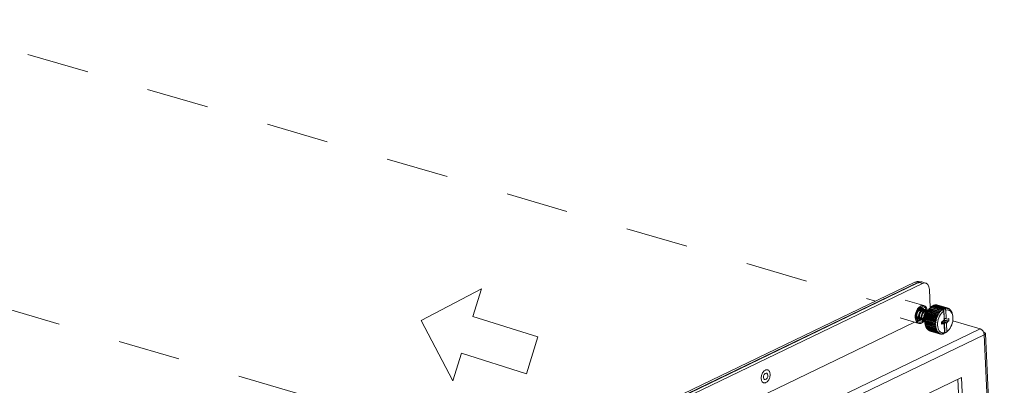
# Model space of a CAD drawing. Header units: millimetres. Extents: x 3925 to 5043, y -86 to 778.
# Tile 168 of 256: x 4661 to 4734, y 113 to 141. Entities that reach past the tile are written whole.
import ezdxf

# ---------------------------------------------------------------- set-up
doc = ezdxf.new("R2010")
doc.units = ezdxf.units.MM
doc.header["$LTSCALE"] = 46.255
doc.linetypes.add('DASHED', pattern=[0.2, 0.1, -0.1])
doc.linetypes.add('SLD-Solid', pattern=[0])
doc.layers.get('0').update_dxf_attribs({"linetype": 'CONTINUOUS'})
for name, color, linetype in [('H30K-FOG-FILDXF_CONTINUOUS_LINE', 7, 'CONTINUOUS'), ('H30K-SPONGE-DXF_CONTINUOUS_LINE', 7, 'CONTINUOUS'), ('PIN-D3_L3-T1DXF_CONTINUOUS_LINE', 7, 'CONTINUOUS'), ('SW3DPS-52-39DXF_CONTINUOUS_LINE', 7, 'CONTINUOUS')]:
    doc.layers.add(name, color=color, linetype=linetype)

msp = doc.modelspace()

# ---------------------------------------------------------------- linework, layer by layer
at = {"color": 4, "linetype": 'DASHED', "lineweight": 0}
for p, q in [((4652.7983, 140.5569), (4724.5202, 119.6959)), ((4699.5398, 107.6591), (4627.91, 128.4934))]:
    msp.add_line(p, q, dxfattribs=at)
at = {"color": 4, "linetype": 'SLD-Solid', "lineweight": 0}
for p, q in [((4695.3255, 120.5991), (4690.8467, 118.259)), ((4694.6851, 118.5575), (4695.3255, 120.5991)), ((4690.8467, 118.259), (4693.1868, 113.7803)), ((4699.5032, 117.0464), (4694.6851, 118.5575)), ((4698.6452, 114.3107), (4699.5032, 117.0464)), ((4693.1868, 113.7803), (4693.8271, 115.8218)), ((4693.8271, 115.8218), (4698.6452, 114.3107))]:
    msp.add_line(p, q, dxfattribs=at)
at = {"layer": 'H30K-FOG-FILDXF_CONTINUOUS_LINE', "color": 7, "linetype": 'Continuous', "lineweight": 0}
for p, q in [((4676.8592, 96.5845), (4727.7182, 121.0907)), ((4677.1428, 96.502), (4728.0017, 121.0083)), ((4727.7182, 121.0907), (4727.8711, 121.1298)), ((4728.0017, 121.0083), (4727.7182, 121.0907)), ((4727.8711, 121.1298), (4727.9595, 121.1182)), ((4728.243, 121.0359), (4727.9595, 121.1184)), ((4728.5234, 120.5518), (4728.5858, 119.1948)), ((4680.4558, 92.6547), (4732.2943, 117.6329)), ((4727.4253, 118.1349), (4704.7192, 107.1941)), ((4732.2943, 117.6329), (4730.2583, 118.2251)), ((4680.7552, 92.2259), (4732.5938, 117.2042)), ((4732.4995, 117.4732), (4732.5661, 117.343)), ((4732.5661, 117.343), (4732.5938, 117.2042)), ((4733.9887, 86.8946), (4732.5938, 117.2042)), ((4732.667, 117.2326), (4732.5949, 117.1811)), ((4732.6859, 117.2808), (4732.667, 117.2326)), ((4732.685, 117.2887), (4732.6859, 117.2808)), ((4732.6859, 117.2808), (4734.0787, 87.0174)), ((4716.2345, 114.1429), (4716.223, 114.0349)), ((4716.2762, 114.245), (4716.2345, 114.1429)), ((4730.9041, 114.0304), (4725.8427, 111.5916)), ((4730.8763, 108.5553), (4730.6304, 113.8985)), ((4731.1598, 108.4729), (4730.9041, 114.0304))]:
    msp.add_line(p, q, dxfattribs=at)
for points in [[(4728.243, 121.0358), (4728.1546, 121.0473), (4728.0017, 121.0083)], [(4728.5234, 120.5518), (4728.4896, 120.7542), (4728.4111, 120.9137), (4728.2957, 121.0147), (4728.243, 121.0358)], [(4732.2943, 117.6329), (4732.404, 117.575), (4732.4995, 117.4732)], [(4732.5562, 117.3816), (4732.6461, 117.3411), (4732.685, 117.2887)], [(4716.223, 114.0349), (4716.2438, 113.9426), (4716.2928, 113.8841), (4716.3165, 113.8738)], [(4716.456, 114.3535), (4716.4122, 114.3562), (4716.3396, 114.3212), (4716.2762, 114.245)], [(4716.3165, 113.8738), (4716.3603, 113.8711), (4716.4329, 113.9061), (4716.4964, 113.9822), (4716.538, 114.0843), (4716.5495, 114.1923)], [(4716.5495, 114.1923), (4716.5287, 114.2847), (4716.4797, 114.3431), (4716.456, 114.3535)]]:
    msp.add_lwpolyline(points, dxfattribs=at)
at = {"layer": 'H30K-SPONGE-DXF_CONTINUOUS_LINE', "color": 7, "linetype": 'Continuous', "lineweight": 0}
for p, q in [((4676.7519, 96.6788), (4727.4475, 121.1064)), ((4676.9409, 96.6238), (4727.6365, 121.0514)), ((4676.9692, 96.6156), (4727.6649, 121.0432)), ((4676.9787, 96.6128), (4727.6743, 121.0404)), ((4727.68, 121.0388), (4676.9844, 96.6112)), ((4676.9844, 96.6112), (4727.68, 121.0388)), ((4727.4475, 121.1064), (4727.6259, 121.1519)), ((4727.4475, 121.1064), (4727.68, 121.0388)), ((4727.6259, 121.1519), (4727.729, 121.1385)), ((4727.7922, 121.077), (4727.68, 121.0388)), ((4727.7291, 121.1386), (4727.8116, 121.1146))]:
    msp.add_line(p, q, dxfattribs=at)
for points in [[(4727.6556, 121.0602), (4727.6537, 121.0593), (4727.6497, 121.0575), (4727.6477, 121.0566), (4727.6437, 121.0548), (4727.6417, 121.0539), (4727.6365, 121.0514)], [(4727.77, 121.0932), (4727.7522, 121.0903), (4727.7324, 121.086), (4727.7145, 121.0813), (4727.6945, 121.0751), (4727.6765, 121.0687), (4727.6556, 121.0602)], [(4727.684, 121.0519), (4727.682, 121.051), (4727.678, 121.0493), (4727.676, 121.0484), (4727.672, 121.0465), (4727.67, 121.0456), (4727.6649, 121.0432)], [(4727.6935, 121.0492), (4727.6915, 121.0483), (4727.6875, 121.0465), (4727.6855, 121.0456), (4727.6815, 121.0438), (4727.6795, 121.0429), (4727.6743, 121.0404)], [(4727.6991, 121.0475), (4727.6971, 121.0466), (4727.6931, 121.0449), (4727.6911, 121.044), (4727.6871, 121.0421), (4727.6851, 121.0412), (4727.68, 121.0388)], [(4727.7605, 121.0777), (4727.7485, 121.0747), (4727.7365, 121.0712), (4727.7226, 121.0668), (4727.7106, 121.0626), (4727.6986, 121.058), (4727.684, 121.0519)], [(4727.7699, 121.075), (4727.758, 121.0719), (4727.746, 121.0685), (4727.732, 121.064), (4727.72, 121.0598), (4727.708, 121.0552), (4727.6935, 121.0492)], [(4727.7565, 121.0683), (4727.7485, 121.0659), (4727.7385, 121.0627), (4727.7286, 121.0592), (4727.7186, 121.0555), (4727.7106, 121.0523), (4727.6991, 121.0475)]]:
    msp.add_lwpolyline(points, dxfattribs=at)
at = {"layer": 'PIN-D3_L3-T1DXF_CONTINUOUS_LINE', "color": 7, "linetype": 'Continuous', "lineweight": 0}
for points in [[(4716.2466, 113.6335), (4716.2347, 113.6374), (4716.1967, 113.6562), (4716.1621, 113.6835), (4716.1317, 113.7188), (4716.1061, 113.7615), (4716.0857, 113.8108), (4716.0709, 113.8656), (4716.0619, 113.9251), (4716.059, 113.9881), (4716.0622, 114.0535), (4716.0715, 114.12), (4716.0865, 114.1863), (4716.1072, 114.2513), (4716.1331, 114.3138), (4716.1637, 114.3725), (4716.1984, 114.4263), (4716.2367, 114.4744), (4716.2777, 114.5157), (4716.3207, 114.5496), (4716.365, 114.5753)], [(4716.5259, 114.5937), (4716.4969, 114.5998), (4716.4539, 114.6006), (4716.4097, 114.5924), (4716.365, 114.5753)], [(4716.4075, 113.6519), (4716.4518, 113.6777), (4716.4948, 113.7115), (4716.5358, 113.7528), (4716.5741, 113.8009), (4716.6088, 113.8548), (4716.6394, 113.9135), (4716.6653, 113.9759), (4716.686, 114.0409), (4716.7011, 114.1073), (4716.7103, 114.1737), (4716.7135, 114.2391), (4716.7106, 114.3021), (4716.7016, 114.3616), (4716.6868, 114.4165), (4716.6664, 114.4657), (4716.6408, 114.5084), (4716.6104, 114.5437), (4716.5759, 114.571), (4716.5378, 114.5898), (4716.5259, 114.5937)], [(4716.4075, 113.6519), (4716.3628, 113.6348), (4716.3186, 113.6266), (4716.2756, 113.6275), (4716.2466, 113.6335)]]:
    msp.add_lwpolyline(points, dxfattribs=at)
at = {"layer": 'SW3DPS-52-39DXF_CONTINUOUS_LINE', "color": 7, "linetype": 'Continuous', "lineweight": 0}
for p, q in [((4726.7325, 119.7684), (4728.1177, 119.3655)), ((4727.708, 119.1883), (4727.6517, 119.1136)), ((4727.7085, 119.0166), (4727.6706, 119.0276)), ((4727.7255, 119.107), (4727.7505, 119.1311)), ((4727.7781, 119.0741), (4727.7325, 119.0401)), ((4727.7352, 118.954), (4727.7702, 118.9889)), ((4727.7505, 119.1311), (4727.8021, 119.1677)), ((4727.7702, 118.9889), (4727.807, 119.0173)), ((4727.7742, 119.1092), (4727.7881, 119.1058)), ((4727.8256, 119.0994), (4727.7781, 119.0741)), ((4727.8935, 118.9628), (4727.7793, 118.9959)), ((4727.7881, 119.1058), (4727.7874, 119.106)), ((4727.807, 119.099), (4727.7881, 119.1058)), ((4727.8017, 119.0132), (4727.809, 118.9873)), ((4727.8054, 119.1669), (4727.8018, 119.1675)), ((4727.8057, 119.1668), (4727.8021, 119.1677)), ((4727.8057, 119.1668), (4727.8054, 119.1669)), ((4727.8292, 119.1585), (4727.8054, 119.1669)), ((4727.8156, 119.0941), (4727.807, 119.099)), ((4727.807, 119.0173), (4727.8451, 119.0387)), ((4727.8737, 119.1154), (4727.8256, 119.0994)), ((4727.9214, 119.1217), (4727.8737, 119.1154)), ((4727.9216, 119.0582), (4727.9589, 119.0555)), ((4727.9631, 119.0202), (4727.9428, 119.0566)), ((4727.9589, 119.0555), (4727.9732, 119.052)), ((4727.9904, 119.1131), (4727.9597, 119.1195)), ((4727.9732, 119.052), (4727.9724, 119.0522)), ((4727.9904, 119.0459), (4727.9724, 119.0522)), ((4727.988, 119.0468), (4728.0001, 119.04)), ((4727.9908, 119.113), (4727.9904, 119.1131)), ((4728.0144, 119.1046), (4727.9904, 119.1131)), ((4728.0006, 119.0402), (4727.9904, 119.0459)), ((4728.1067, 119.0044), (4728.1439, 119.0017)), ((4728.1646, 119.0621), (4728.1198, 119.0672)), ((4728.1481, 118.9664), (4728.1278, 119.0028)), ((4728.1439, 119.0017), (4728.1581, 118.9982)), ((4728.1462, 119.0011), (4728.1537, 118.9694)), ((4728.1581, 118.9982), (4728.1574, 118.9984)), ((4728.1772, 118.9913), (4728.1581, 118.9982)), ((4728.1754, 119.0593), (4728.1646, 119.0621)), ((4728.1757, 119.0592), (4728.1754, 119.0593)), ((4728.1992, 119.0508), (4728.1754, 119.0593)), ((4728.1857, 118.9865), (4728.1772, 118.9913)), ((4728.3604, 119.0055), (4728.3158, 119.0131)), ((4728.3608, 119.0054), (4728.3604, 119.0055)), ((4728.3841, 118.9971), (4728.3604, 119.0055)), ((4728.4097, 118.9829), (4728.3841, 118.9971)), ((4728.4414, 119.0131), (4729.1975, 118.7932)), ((4728.456, 119.0498), (4728.5031, 119.1054)), ((4728.4691, 119.0541), (4729.2252, 118.8342)), ((4729.2978, 118.8278), (4728.4749, 119.0672)), ((4728.5031, 119.1054), (4728.5492, 119.156)), ((4728.5165, 119.117), (4729.2726, 118.8971)), ((4728.5488, 119.1556), (4728.5469, 119.1532)), ((4728.5469, 119.1532), (4729.3029, 118.9332)), ((4728.5492, 119.156), (4728.5488, 119.1556)), ((4728.5511, 119.1579), (4728.5492, 119.156)), ((4729.374, 118.9186), (4728.5511, 119.1579)), ((4728.5981, 119.2077), (4729.3542, 118.9878)), ((4728.6305, 119.2383), (4729.3866, 119.0184)), ((4728.6846, 119.2833), (4729.4407, 119.0634)), ((4728.7184, 119.3078), (4729.4745, 119.0879)), ((4728.7743, 119.3425), (4729.469, 119.1404)), ((4728.8089, 119.3604), (4729.5036, 119.1583)), ((4728.8655, 119.384), (4728.8249, 119.3557)), ((4728.8655, 119.384), (4729.5602, 119.1819)), ((4728.9002, 119.395), (4729.6563, 119.175)), ((4728.9565, 119.407), (4728.9239, 119.3881)), ((4728.9565, 119.407), (4729.7126, 119.1871)), ((4728.9906, 119.4109), (4729.7467, 119.191)), ((4729.0453, 119.4112), (4729.0241, 119.4011)), ((4729.0453, 119.4112), (4729.8014, 119.1913)), ((4729.0782, 119.4078), (4729.8343, 119.1879)), ((4729.1304, 119.3964), (4729.1246, 119.3943)), ((4729.1304, 119.3964), (4729.8864, 119.1765)), ((4729.3866, 119.0184), (4729.4554, 118.9955)), ((4729.4499, 119.0951), (4729.469, 119.1404)), ((4729.4745, 119.0879), (4729.503, 119.0746)), ((4729.503, 119.0746), (4729.5868, 118.9524)), ((4729.5036, 119.1583), (4729.5324, 119.1296)), ((4729.5324, 119.1296), (4729.5602, 119.1819)), ((4729.5923, 119.1922), (4729.6538, 119.1743)), ((4729.6229, 118.4027), (4729.5923, 119.1922)), ((4729.6538, 119.1743), (4729.6563, 119.175)), ((4729.7528, 119.0299), (4729.6538, 119.1743)), ((4729.6563, 119.175), (4729.7145, 119.1296)), ((4729.7467, 119.191), (4729.7683, 119.1702)), ((4729.8421, 119.0425), (4729.7528, 119.0299)), ((4729.7528, 119.0299), (4729.7764, 118.4209)), ((4729.7683, 119.1702), (4729.8002, 119.1392)), ((4729.8343, 119.1879), (4729.8759, 119.1389)), ((4729.8759, 119.1389), (4729.8828, 119.1307)), ((4729.9174, 119.166), (4729.9519, 119.1168)), ((4729.9252, 119.1549), (4729.966, 119.143)), ((4729.9519, 119.1168), (4729.9606, 119.1042)), ((4729.9945, 119.1255), (4730.0094, 119.1)), ((4730.0094, 119.1), (4730.0386, 119.0915)), ((4730.0094, 119.1), (4730.0322, 119.0602)), ((4730.0641, 119.0674), (4730.0825, 119.0289)), ((4730.0825, 119.0289), (4730.1028, 119.023)), ((4730.0825, 119.0289), (4730.0962, 118.9996)), ((4730.1248, 118.9927), (4730.1384, 118.9577)), ((4726.3475, 118.4484), (4727.7327, 118.0455)), ((4727.5454, 118.4401), (4727.5372, 118.5243)), ((4727.5378, 118.5702), (4727.5394, 118.544)), ((4727.5393, 118.5022), (4727.5415, 118.5043)), ((4727.5394, 118.544), (4727.5497, 118.493)), ((4727.5542, 118.4809), (4727.5405, 118.4772)), ((4727.5415, 118.5043), (4727.5462, 118.5103)), ((4727.5625, 118.4585), (4727.5451, 118.4582)), ((4727.5452, 118.4581), (4727.5629, 118.4576)), ((4727.5468, 118.4314), (4727.5454, 118.4401)), ((4727.5629, 118.3626), (4727.5468, 118.4314)), ((4727.5497, 118.493), (4727.5665, 118.448)), ((4727.5665, 118.448), (4727.5892, 118.4104)), ((4727.7228, 118.5164), (4727.603, 118.5512)), ((4727.6052, 118.396), (4727.633, 118.3707)), ((4727.6174, 118.4899), (4727.6067, 118.5263)), ((4727.632, 118.46), (4727.6174, 118.4899)), ((4727.6502, 118.4367), (4727.632, 118.46)), ((4727.633, 118.3707), (4727.6647, 118.3548)), ((4727.6484, 118.3613), (4727.6689, 118.3535)), ((4727.6725, 118.4202), (4727.6502, 118.4367)), ((4727.6647, 118.3548), (4727.6685, 118.3536)), ((4727.6685, 118.3536), (4727.6689, 118.3535)), ((4727.6871, 118.4144), (4727.6725, 118.4202)), ((4727.6859, 118.4147), (4727.6871, 118.4144)), ((4727.7023, 118.4116), (4727.6871, 118.4145)), ((4727.6871, 118.4144), (4727.7014, 118.4114)), ((4727.7242, 118.6039), (4727.7209, 118.5451)), ((4727.7209, 118.5451), (4727.7245, 118.4893)), ((4727.7245, 118.4893), (4727.7349, 118.4383)), ((4727.7349, 118.4383), (4727.7518, 118.3936)), ((4727.7855, 118.5146), (4727.7845, 118.561)), ((4727.7916, 118.4728), (4727.7855, 118.5146)), ((4727.9078, 118.4626), (4727.788, 118.4974)), ((4727.8022, 118.4366), (4727.7916, 118.4728)), ((4727.8168, 118.4065), (4727.8022, 118.4366)), ((4727.8351, 118.383), (4727.8168, 118.4065)), ((4727.8267, 118.3938), (4727.8439, 118.4068)), ((4727.8335, 118.3074), (4727.8539, 118.2997)), ((4727.8746, 118.9443), (4727.8359, 118.896)), ((4727.8439, 118.4068), (4727.8798, 118.4441)), ((4727.8535, 118.2998), (4727.8539, 118.2997)), ((4727.8709, 118.3609), (4727.872, 118.3606)), ((4727.9172, 118.986), (4727.8746, 118.9443)), ((4727.8798, 118.4441), (4727.8959, 118.4661)), ((4727.9197, 118.3853), (4727.9366, 118.3402)), ((4727.9204, 118.9005), (4727.9554, 118.9353)), ((4728.0785, 118.9089), (4727.9643, 118.9421)), ((4728.0928, 118.4088), (4727.973, 118.4436)), ((4727.9872, 118.3827), (4727.9766, 118.419)), ((4727.9823, 118.2807), (4728.0112, 118.2579)), ((4727.9912, 118.9343), (4727.9857, 118.9586)), ((4728.0112, 118.2579), (4728.0385, 118.246)), ((4728.0559, 118.3071), (4728.0571, 118.3068)), ((4728.1046, 118.3318), (4728.1215, 118.2865)), ((4728.1051, 118.8463), (4728.1402, 118.8813)), ((4728.2635, 118.8551), (4728.1493, 118.8883)), ((4728.1565, 118.4766), (4728.166, 118.4218)), ((4728.1759, 118.3846), (4728.158, 118.3898)), ((4728.1607, 118.4734), (4728.1621, 118.5207)), ((4728.166, 118.4218), (4728.1607, 118.4734)), ((4728.1844, 118.3585), (4728.1678, 118.344)), ((4728.1702, 118.3357), (4728.1881, 118.3512)), ((4728.1762, 118.8805), (4728.1707, 118.9048)), ((4728.186, 118.3005), (4728.1721, 118.3293)), ((4728.1896, 118.3483), (4728.1817, 118.364)), ((4729.0217, 118.1055), (4728.1988, 118.3448)), ((4728.1999, 118.2886), (4728.956, 118.0687)), ((4728.2086, 118.3725), (4728.9647, 118.1526)), ((4728.2163, 118.4242), (4728.9724, 118.2043)), ((4729.0411, 118.2355), (4728.2182, 118.4748)), ((4728.2327, 118.5086), (4728.9888, 118.2887)), ((4728.2451, 118.5601), (4729.0012, 118.3402)), ((4729.0722, 118.3649), (4728.2493, 118.6042)), ((4728.2689, 118.6433), (4729.025, 118.4233)), ((4728.2857, 118.6936), (4729.0418, 118.4736)), ((4728.333, 118.9126), (4728.2874, 118.8786)), ((4728.2904, 118.7929), (4728.3136, 118.8159)), ((4728.2914, 118.9506), (4728.3288, 118.9479)), ((4729.1143, 118.4912), (4728.2914, 118.7306)), ((4728.3331, 118.9126), (4728.3129, 118.949)), ((4728.3164, 118.7739), (4729.0725, 118.554)), ((4728.3288, 118.9479), (4728.3432, 118.9444)), ((4728.3782, 118.9367), (4728.3331, 118.9126)), ((4728.3372, 118.822), (4729.0933, 118.6021)), ((4728.3432, 118.9444), (4728.3424, 118.9446)), ((4728.3608, 118.9381), (4728.3432, 118.9444)), ((4729.1667, 118.612), (4728.3437, 118.8514)), ((4728.3706, 118.9326), (4728.3608, 118.9381)), ((4728.3743, 118.898), (4729.1304, 118.6781)), ((4728.3988, 118.943), (4729.1549, 118.7231)), ((4729.2282, 118.725), (4728.4053, 118.9643)), ((4729.0933, 118.6021), (4729.1667, 118.612)), ((4729.1549, 118.7231), (4729.2282, 118.725)), ((4729.2252, 118.8342), (4729.2978, 118.8278)), ((4729.3029, 118.9332), (4729.374, 118.9186)), ((4729.5205, 118.1972), (4729.5955, 118.284)), ((4729.6104, 118.3434), (4729.5868, 118.9524)), ((4729.5955, 118.284), (4729.6104, 118.3434)), ((4729.6067, 118.44), (4729.6229, 118.4027)), ((4729.6083, 118.3978), (4729.7953, 118.3774)), ((4729.8742, 118.3625), (4729.6085, 118.3939)), ((4729.6229, 118.4027), (4729.7764, 118.4209)), ((4729.6313, 118.3912), (4729.632, 118.3867)), ((4729.6663, 118.3871), (4729.632, 118.3867)), ((4729.6345, 118.2809), (4729.9398, 118.2296)), ((4729.7764, 118.4209), (4729.7953, 118.3774)), ((4729.7953, 118.3774), (4729.8742, 118.3625)), ((4729.8742, 118.3625), (4729.9675, 118.4037)), ((4729.97, 118.3905), (4729.9367, 118.3901)), ((4729.9675, 118.4037), (4729.97, 118.3905)), ((4730.1384, 118.9577), (4730.1513, 118.9236)), ((4730.1441, 118.9426), (4730.1573, 118.9388)), ((4730.1753, 118.9029), (4730.1862, 118.8678)), ((4730.1862, 118.8678), (4730.1964, 118.8336)), ((4730.1937, 118.8426), (4730.2011, 118.8405)), ((4730.2307, 118.7314), (4730.2334, 118.73)), ((4730.2424, 118.6853), (4730.2448, 118.6721)), ((4730.2585, 118.593), (4730.2448, 118.6721)), ((4728.0185, 118.2536), (4728.0388, 118.2459)), ((4728.0385, 118.246), (4728.0388, 118.2459)), ((4728.1848, 118.2117), (4728.1854, 118.2112)), ((4729.0143, 117.9775), (4728.1914, 118.2168)), ((4728.1961, 118.1558), (4728.9522, 117.9359)), ((4729.0191, 117.8539), (4728.1962, 118.0933)), ((4728.1962, 118.0933), (4728.2004, 118.0613)), ((4728.1969, 118.2376), (4728.953, 118.0177)), ((4728.198, 118.1066), (4728.9541, 117.8867)), ((4728.1981, 118.06), (4728.2119, 117.981)), ((4728.2004, 118.0613), (4728.205, 118.0285)), ((4728.205, 118.0285), (4728.9611, 117.8086)), ((4728.2117, 117.9821), (4728.9678, 117.7622)), ((4728.2117, 117.9821), (4728.2119, 117.981)), ((4729.036, 117.7372), (4728.2131, 117.9766)), ((4728.2265, 117.9092), (4728.9826, 117.6893)), ((4728.2379, 117.8664), (4728.994, 117.6464)), ((4728.2602, 117.8001), (4729.0163, 117.5802)), ((4728.276, 117.7617), (4729.0321, 117.5418)), ((4728.3053, 117.7034), (4729.0614, 117.4835)), ((4728.3253, 117.6703), (4729.0814, 117.4503)), ((4728.3419, 117.6654), (4728.3611, 117.6209)), ((4728.3611, 117.6209), (4729.1171, 117.401)), ((4728.3848, 117.5937), (4729.1409, 117.3738)), ((4728.4093, 117.5865), (4728.4263, 117.5544)), ((4728.4263, 117.5544), (4729.1824, 117.3344)), ((4728.4534, 117.5335), (4729.2095, 117.3136)), ((4729.0143, 117.9775), (4728.953, 118.0177)), ((4729.0191, 117.8539), (4728.9541, 117.8867)), ((4729.0217, 118.1055), (4728.9647, 118.1526)), ((4729.036, 117.7372), (4728.9678, 117.7622)), ((4729.0646, 117.6297), (4728.994, 117.6464)), ((4729.1044, 117.5334), (4729.0321, 117.5418)), ((4729.4235, 118.0897), (4729.4276, 118.1514)), ((4729.4238, 118.0933), (4729.6065, 118.0007)), ((4729.4241, 118.0742), (4729.5276, 118.0156)), ((4729.4387, 118.0858), (4729.4254, 118.1176)), ((4729.4276, 118.1514), (4729.5205, 118.1972)), ((4729.5276, 118.0156), (4729.4344, 117.9745)), ((4729.6126, 118.0629), (4729.4949, 118.1316)), ((4729.8063, 118.0941), (4729.5149, 118.1945)), ((4729.5287, 118.0458), (4729.5236, 118.0427)), ((4729.6065, 118.0007), (4729.5276, 118.0156)), ((4729.5454, 118.0317), (4729.5287, 118.0458)), ((4729.8813, 118.1809), (4729.5565, 118.2388)), ((4729.6323, 118.2561), (4729.5593, 118.2421)), ((4729.6254, 117.9572), (4729.6065, 118.0007)), ((4729.6329, 118.1437), (4729.6126, 118.0629)), ((4729.6126, 118.0629), (4729.6147, 117.9817)), ((4729.649, 117.3482), (4729.6254, 117.9572)), ((4729.6323, 118.2561), (4729.9393, 118.2297)), ((4729.7914, 118.0347), (4729.6329, 118.1437)), ((4729.6635, 117.3542), (4729.6329, 118.1437)), ((4729.8063, 118.0941), (4729.7914, 118.0347)), ((4729.7914, 118.0347), (4729.815, 117.4257)), ((4729.8813, 118.1809), (4729.8063, 118.0941)), ((4729.9742, 118.2267), (4729.8813, 118.1809)), ((4729.9536, 117.5476), (4729.8952, 117.4835)), ((4729.9398, 118.2296), (4729.9742, 118.2267)), ((4728.488, 117.5234), (4728.4998, 117.505)), ((4728.4998, 117.505), (4729.2559, 117.2851)), ((4728.5297, 117.4909), (4729.2857, 117.271)), ((4728.5777, 117.4769), (4728.5802, 117.4737)), ((4728.5802, 117.4737), (4729.3363, 117.2538)), ((4729.1546, 117.4502), (4729.0814, 117.4503)), ((4729.2143, 117.3817), (4729.1409, 117.3738)), ((4729.2527, 117.3229), (4729.2095, 117.3136)), ((4729.2823, 117.3293), (4729.2527, 117.3229)), ((4729.3019, 117.2761), (4729.2857, 117.271)), ((4729.3572, 117.294), (4729.3019, 117.2761)), ((4729.3823, 117.2528), (4729.3683, 117.2468)), ((4729.4376, 117.2764), (4729.3823, 117.2528)), ((4729.3823, 117.2528), (4729.4219, 117.2413)), ((4729.4828, 117.2559), (4729.4554, 117.2415)), ((4729.522, 117.277), (4729.4828, 117.2559)), ((4729.4828, 117.2559), (4729.511, 117.2477)), ((4729.5728, 117.2725), (4729.5455, 117.2551)), ((4729.649, 117.3482), (4729.5728, 117.2725)), ((4729.6408, 117.34), (4729.6476, 117.3441)), ((4729.6476, 117.3441), (4729.6635, 117.3542)), ((4729.6635, 117.3542), (4729.725, 117.3363)), ((4729.725, 117.3363), (4729.815, 117.4257)), ((4729.7275, 117.338), (4729.725, 117.3363)), ((4729.7758, 117.3799), (4729.7826, 117.3779)), ((4729.7993, 117.3914), (4729.7826, 117.3779)), ((4729.8158, 117.4055), (4729.7993, 117.3914)), ((4729.8686, 117.4554), (4729.8654, 117.4548))]:
    msp.add_line(p, q, dxfattribs=at)
for points in [[(4727.6517, 119.1136), (4727.6015, 119.0297), (4727.5585, 118.9386), (4727.5238, 118.8422), (4727.4979, 118.7428), (4727.4817, 118.6426)], [(4727.5372, 118.5243), (4727.5386, 118.6124), (4727.5496, 118.703), (4727.5698, 118.7936), (4727.5986, 118.8817), (4727.6358, 118.9664), (4727.6803, 119.0446)], [(4727.7295, 119.0263), (4727.6886, 118.9822), (4727.6516, 118.9317), (4727.6192, 118.8762), (4727.5922, 118.8168), (4727.5711, 118.7554), (4727.5565, 118.6934), (4727.5486, 118.6329), (4727.5473, 118.5747)], [(4727.7325, 119.0401), (4727.6898, 118.9983), (4727.6511, 118.9501), (4727.6171, 118.8965), (4727.5884, 118.8391), (4727.5678, 118.785)], [(4727.6803, 119.0446), (4727.7307, 119.1142), (4727.7537, 119.1408)], [(4727.9005, 119.3425), (4727.8338, 119.3041), (4727.7692, 119.2523), (4727.708, 119.1883)], [(4727.7151, 119.0231), (4727.7093, 119.081), (4727.7087, 119.0838)], [(4727.7174, 119.0959), (4727.7365, 119.0669), (4727.7444, 119.049)], [(4727.7494, 119.0527), (4727.7345, 119.0796), (4727.719, 119.098)], [(4727.7282, 119.1107), (4727.7373, 119.112), (4727.7742, 119.1092)], [(4727.8196, 119.0915), (4727.7735, 119.0631), (4727.7295, 119.0263)], [(4727.9342, 118.9902), (4727.8916, 118.949), (4727.8524, 118.9009), (4727.8178, 118.8472), (4727.7884, 118.7894), (4727.7646, 118.7287), (4727.7471, 118.6666), (4727.7362, 118.605), (4727.732, 118.5454)], [(4727.7355, 119.1118), (4727.7387, 119.1098), (4727.7636, 119.0848), (4727.7731, 119.0704)], [(4727.7769, 119.0732), (4727.7758, 119.075), (4727.7486, 119.1036), (4727.7361, 119.1119)], [(4727.7537, 119.1408), (4727.7859, 119.1735), (4727.8444, 119.2212), (4727.9048, 119.2561), (4727.9656, 119.2774), (4728.0254, 119.2847), (4728.0827, 119.2779), (4728.1362, 119.257), (4728.1846, 119.2226), (4728.2267, 119.1753), (4728.261, 119.1171), (4728.2874, 119.0484), (4728.2953, 119.0138)], [(4727.7874, 119.106), (4727.803, 119.1006), (4727.8151, 119.0938)], [(4727.8021, 119.1677), (4727.8549, 119.1924), (4727.9074, 119.2044), (4727.9582, 119.2034), (4727.9829, 119.198)], [(4727.8183, 118.9846), (4727.8154, 118.9965), (4727.807, 119.0173)], [(4727.9597, 119.1195), (4727.9139, 119.1201), (4727.8668, 119.1106), (4727.8196, 119.0915)], [(4727.8912, 119.1177), (4727.8696, 119.1361), (4727.8292, 119.1585)], [(4727.8451, 119.0387), (4727.8834, 119.0524), (4727.9216, 119.0582)], [(4727.8778, 118.9673), (4727.8729, 118.9961), (4727.8581, 119.0434)], [(4727.871, 119.048), (4727.889, 119.0244), (4727.9092, 118.986), (4727.9113, 118.9802)], [(4728.1177, 119.3655), (4728.0979, 119.3705), (4728.034, 119.3761), (4727.9677, 119.3667), (4727.9005, 119.3425)], [(4728.0104, 119.0455), (4727.9628, 119.0201), (4727.9172, 118.986)], [(4727.9908, 119.113), (4727.9676, 119.1184), (4727.9214, 119.1217)], [(4728.026, 119.0475), (4727.9793, 119.0232), (4727.9342, 118.9902)], [(4727.9829, 119.198), (4728.006, 119.1895), (4728.0495, 119.163), (4728.0873, 119.1246), (4728.1186, 119.0755), (4728.1222, 119.0668)], [(4728.1066, 119.0679), (4728.0588, 119.0616), (4728.0104, 119.0455)], [(4728.0762, 119.0639), (4728.0548, 119.0822), (4728.0144, 119.1046)], [(4728.1198, 119.0672), (4728.0733, 119.0624), (4728.026, 119.0475)], [(4728.0301, 118.9848), (4728.0683, 118.9986), (4728.1067, 119.0044)], [(4728.056, 118.9942), (4728.074, 118.9706), (4728.0943, 118.932), (4728.0963, 118.9264)], [(4728.1955, 118.9917), (4728.1479, 118.9663), (4728.1023, 118.9323)], [(4728.1757, 119.0592), (4728.1529, 119.0646), (4728.1066, 119.0679)], [(4728.365, 119.0038), (4728.3577, 119.0519), (4728.3344, 119.1337), (4728.3019, 119.2058), (4728.261, 119.2668), (4728.2127, 119.3152), (4728.1579, 119.3501), (4728.1177, 119.3655)], [(4728.2222, 118.9981), (4728.1754, 118.9761), (4728.1301, 118.9453)], [(4728.1574, 118.9984), (4728.1729, 118.993), (4728.1851, 118.9862)], [(4728.2915, 119.0141), (4728.2437, 119.0077), (4728.1955, 118.9917)], [(4728.2612, 119.0101), (4728.2395, 119.0285), (4728.1992, 119.0508)], [(4728.3158, 119.0131), (4728.2694, 119.0106), (4728.2222, 118.9981)], [(4728.3608, 119.0054), (4728.3379, 119.0108), (4728.2915, 119.0141)], [(4728.3138, 118.8165), (4728.3798, 118.9396), (4728.456, 119.0498)], [(4728.4414, 119.0131), (4728.423, 118.9885), (4728.4053, 118.9643)], [(4728.4414, 119.0131), (4728.4551, 119.0338), (4728.4691, 119.0541)], [(4728.4749, 119.0672), (4728.4718, 119.0607), (4728.4691, 119.0541)], [(4728.5165, 119.117), (4728.4953, 119.0919), (4728.4749, 119.0672)], [(4728.5165, 119.117), (4728.5316, 119.1353), (4728.5469, 119.1532)], [(4728.5981, 119.2077), (4728.5742, 119.1826), (4728.5511, 119.1579)], [(4728.5981, 119.2077), (4728.6142, 119.2233), (4728.6305, 119.2383)], [(4728.6846, 119.2833), (4728.6581, 119.2588), (4728.6348, 119.237)], [(4728.6846, 119.2833), (4728.7015, 119.2959), (4728.7184, 119.3078)], [(4728.7743, 119.3425), (4728.7454, 119.3192), (4728.728, 119.305)], [(4728.7743, 119.3425), (4728.7916, 119.3517), (4728.8089, 119.3604)], [(4728.8655, 119.384), (4728.8829, 119.3898), (4728.9002, 119.395)], [(4728.9565, 119.407), (4728.9736, 119.4093), (4728.9906, 119.4109)], [(4729.0453, 119.4112), (4729.0618, 119.4099), (4729.0782, 119.4078)], [(4729.3542, 118.9878), (4729.3703, 119.0033), (4729.3866, 119.0184)], [(4729.374, 118.9186), (4729.3644, 118.9527), (4729.3542, 118.9878)], [(4729.4407, 119.0634), (4729.4576, 119.0759), (4729.4745, 119.0879)], [(4729.4554, 118.9955), (4729.4483, 119.029), (4729.4407, 119.0634)], [(4729.5036, 119.1583), (4729.4862, 119.1497), (4729.469, 119.1404)], [(4729.5923, 119.1922), (4729.5762, 119.1874), (4729.5602, 119.1819)], [(4729.7126, 119.1871), (4729.7297, 119.1894), (4729.7467, 119.191)], [(4729.7145, 119.1296), (4729.7137, 119.158), (4729.7126, 119.1871)], [(4729.8002, 119.1392), (4729.801, 119.1649), (4729.8014, 119.1913)], [(4729.8014, 119.1913), (4729.8179, 119.19), (4729.8343, 119.1879)], [(4730.0803, 118.9536), (4730.0079, 119.0039), (4729.9278, 119.0338), (4729.8421, 119.0425)], [(4729.8828, 119.1307), (4729.8848, 119.1533), (4729.8864, 119.1765)], [(4729.8864, 119.1765), (4729.902, 119.1716), (4729.9174, 119.166)], [(4729.9606, 119.1042), (4729.9635, 119.1233), (4729.966, 119.143)], [(4729.966, 119.143), (4729.9804, 119.1346), (4729.9945, 119.1255)], [(4730.0322, 119.0602), (4730.0356, 119.0756), (4730.0386, 119.0915)], [(4730.0386, 119.0915), (4730.0515, 119.0798), (4730.0641, 119.0674)], [(4730.0962, 118.9996), (4730.0997, 119.0111), (4730.1028, 119.023)], [(4730.1028, 119.023), (4730.114, 119.0081), (4730.1248, 118.9927)], [(4727.4817, 118.6426), (4727.4753, 118.5438), (4727.479, 118.4486), (4727.4927, 118.3591), (4727.516, 118.2774), (4727.5484, 118.2053), (4727.5893, 118.1443), (4727.6377, 118.0958), (4727.6925, 118.061), (4727.7327, 118.0455)], [(4727.5412, 118.4746), (4727.5513, 118.4763), (4727.5553, 118.4779)], [(4727.5733, 118.3817), (4727.5494, 118.4403), (4727.5426, 118.4688)], [(4727.5473, 118.5747), (4727.5526, 118.5204), (4727.5644, 118.4717), (4727.5821, 118.4299), (4727.6052, 118.396)], [(4728.068, 118.2414), (4728.0644, 118.2375), (4728.0059, 118.1899), (4727.9455, 118.155), (4727.8847, 118.1337), (4727.8249, 118.1263), (4727.7676, 118.1332), (4727.7141, 118.1541), (4727.6658, 118.1885), (4727.6237, 118.2357), (4727.5893, 118.2939), (4727.5629, 118.3626)], [(4727.568, 118.3946), (4727.5704, 118.3946), (4727.5988, 118.4003)], [(4727.709, 118.2592), (4727.6859, 118.2677), (4727.6425, 118.2942), (4727.6046, 118.3325), (4727.5733, 118.3817)], [(4727.5892, 118.4104), (4727.617, 118.3813), (4727.6484, 118.3613)], [(4727.6067, 118.5263), (4727.6005, 118.5682), (4727.5995, 118.6145), (4727.6037, 118.6641), (4727.6135, 118.7157), (4727.6286, 118.7679), (4727.6488, 118.8192), (4727.6738, 118.8681), (4727.7028, 118.9134), (4727.7352, 118.954)], [(4727.6391, 118.5407), (4727.6192, 118.521), (4727.6102, 118.5143)], [(4727.6123, 118.5072), (4727.6225, 118.5138), (4727.6489, 118.5379)], [(4727.6873, 118.5267), (4727.6677, 118.5073), (4727.636, 118.4837), (4727.6235, 118.4773)], [(4727.6256, 118.4731), (4727.6454, 118.4824), (4727.6804, 118.5078), (4727.6967, 118.524)], [(4727.6635, 118.4269), (4727.6967, 118.4489), (4727.7271, 118.4767)], [(4727.6685, 118.3536), (4727.6909, 118.349), (4727.728, 118.3491), (4727.7668, 118.3588), (4727.7715, 118.3611)], [(4727.7014, 118.4114), (4727.7326, 118.4121), (4727.7435, 118.4155)], [(4727.7425, 118.4183), (4727.7298, 118.4138), (4727.7023, 118.4116)], [(4727.898, 118.2953), (4727.8898, 118.2894), (4727.8371, 118.2648), (4727.7845, 118.2528), (4727.7337, 118.2537), (4727.709, 118.2592)], [(4727.8359, 118.896), (4727.802, 118.8425), (4727.7734, 118.7851), (4727.7506, 118.7253), (4727.7341, 118.6644), (4727.7242, 118.6039)], [(4727.732, 118.5454), (4727.7345, 118.4892), (4727.7436, 118.4379)], [(4727.7436, 118.4379), (4727.759, 118.3928), (4727.7801, 118.3552), (4727.8062, 118.326), (4727.8365, 118.3063)], [(4727.7518, 118.3936), (4727.7745, 118.3562), (4727.8021, 118.3273), (4727.8335, 118.3074)], [(4727.7845, 118.561), (4727.7888, 118.6107), (4727.7986, 118.6624), (4727.8138, 118.7146), (4727.834, 118.7658), (4727.859, 118.8146)], [(4727.8307, 118.485), (4727.8143, 118.4661), (4727.7978, 118.4516)], [(4727.8002, 118.4434), (4727.8287, 118.4679), (4727.8407, 118.4821)], [(4727.872, 118.3606), (4727.8573, 118.3665), (4727.8351, 118.383)], [(4727.8535, 118.2998), (4727.876, 118.2952), (4727.9131, 118.2953), (4727.952, 118.305), (4727.9565, 118.3073)], [(4727.859, 118.8146), (4727.888, 118.8599), (4727.9204, 118.9005)], [(4727.872, 118.3606), (4727.8869, 118.3575), (4727.918, 118.3584), (4727.9285, 118.3617)], [(4727.9275, 118.3645), (4727.9147, 118.3599), (4727.8872, 118.3578), (4727.8721, 118.3607)], [(4728.0213, 118.8426), (4727.9874, 118.7894), (4727.9588, 118.7323), (4727.936, 118.6727), (4727.9194, 118.6119), (4727.9093, 118.5513), (4727.9059, 118.4923)], [(4727.9059, 118.4923), (4727.9094, 118.4365), (4727.9197, 118.3853)], [(4728.1301, 118.9453), (4728.0869, 118.9062), (4728.047, 118.86), (4728.0114, 118.8079), (4727.9807, 118.7514), (4727.9555, 118.6916), (4727.9363, 118.6301), (4727.9236, 118.5684), (4727.9175, 118.5081)], [(4727.9175, 118.5081), (4727.9181, 118.4509), (4727.9254, 118.3983), (4727.9387, 118.3519), (4727.9579, 118.3123), (4727.9823, 118.2807)], [(4727.9366, 118.3402), (4727.9594, 118.3025), (4727.9871, 118.2735), (4728.0185, 118.2536)], [(4727.9554, 118.9353), (4727.9922, 118.9636), (4728.0301, 118.9848)], [(4727.9766, 118.419), (4727.9705, 118.4608), (4727.9695, 118.507), (4727.9737, 118.5565), (4727.9834, 118.608), (4727.9985, 118.6601), (4728.0187, 118.7113), (4728.0437, 118.7603), (4728.0726, 118.8056), (4728.1051, 118.8463)], [(4728.0157, 118.4312), (4727.9991, 118.412), (4727.9828, 118.3978)], [(4727.9852, 118.3895), (4728.0152, 118.4156), (4728.0258, 118.4283)], [(4728.0202, 118.3291), (4728.0019, 118.3526), (4727.9872, 118.3827)], [(4728.0117, 118.34), (4728.0294, 118.3535), (4728.0653, 118.3909), (4728.0809, 118.4122)], [(4728.0571, 118.3068), (4728.0423, 118.3126), (4728.0202, 118.3291)], [(4728.1023, 118.9323), (4728.0599, 118.8907), (4728.0213, 118.8426)], [(4728.1125, 118.3107), (4728.0998, 118.3062), (4728.0724, 118.304), (4728.0571, 118.3069)], [(4728.0571, 118.3068), (4728.0722, 118.3037), (4728.1033, 118.3047), (4728.1136, 118.3078)], [(4728.2061, 118.7886), (4728.1721, 118.7351), (4728.1435, 118.6778), (4728.1208, 118.6182), (4728.1043, 118.5575), (4728.0943, 118.4971), (4728.0909, 118.4383)], [(4728.0909, 118.4383), (4728.0944, 118.3828), (4728.1046, 118.3318)], [(4728.3742, 118.9292), (4728.3349, 118.9061), (4728.2904, 118.8704), (4728.2489, 118.827), (4728.2112, 118.7771), (4728.1779, 118.7217), (4728.1501, 118.6625), (4728.1282, 118.601), (4728.1128, 118.539), (4728.1041, 118.4781), (4728.1021, 118.4195), (4728.1067, 118.3647), (4728.1179, 118.3152), (4728.135, 118.2725), (4728.1577, 118.2376), (4728.1848, 118.2117)], [(4728.1215, 118.2865), (4728.1444, 118.2488), (4728.1722, 118.2197), (4728.1854, 118.2113)], [(4728.1402, 118.8813), (4728.1771, 118.9097), (4728.2149, 118.931)], [(4728.1545, 118.454), (4728.1589, 118.5037), (4728.1687, 118.5553), (4728.1839, 118.6073), (4728.2041, 118.6583), (4728.229, 118.7071), (4728.258, 118.7523), (4728.2904, 118.7929)], [(4728.1721, 118.3293), (4728.1615, 118.3656), (4728.1555, 118.4076), (4728.1545, 118.454)], [(4728.1774, 118.3793), (4728.1701, 118.3665), (4728.1638, 118.3578)], [(4728.1817, 118.364), (4728.1672, 118.4157), (4728.166, 118.4218)], [(4728.1833, 118.2646), (4728.1938, 118.404), (4728.2195, 118.5449), (4728.2599, 118.6837), (4728.3138, 118.8165)], [(4728.1981, 118.06), (4728.1885, 118.1307), (4728.1833, 118.2646)], [(4728.1969, 118.2376), (4728.1982, 118.263), (4728.1999, 118.2886)], [(4728.2086, 118.3725), (4728.2035, 118.3585), (4728.1988, 118.3448)], [(4728.1988, 118.3448), (4728.1992, 118.3171), (4728.1999, 118.2886)], [(4728.2874, 118.8786), (4728.2448, 118.8369), (4728.2061, 118.7886)], [(4728.2086, 118.3725), (4728.2122, 118.3983), (4728.2163, 118.4242)], [(4728.2149, 118.931), (4728.2531, 118.9447), (4728.2914, 118.9506)], [(4728.2182, 118.4748), (4728.2171, 118.4499), (4728.2163, 118.4242)], [(4728.2327, 118.5086), (4728.2252, 118.4916), (4728.2182, 118.4748)], [(4728.2327, 118.5086), (4728.2387, 118.5344), (4728.2451, 118.5601)], [(4728.241, 118.9404), (4728.259, 118.9167), (4728.2793, 118.8781), (4728.2813, 118.8726)], [(4728.2493, 118.6042), (4728.247, 118.5825), (4728.2451, 118.5601)], [(4728.2689, 118.6433), (4728.2588, 118.6236), (4728.2493, 118.6042)], [(4728.2689, 118.6433), (4728.2771, 118.6685), (4728.2857, 118.6936)], [(4728.2914, 118.7306), (4728.2884, 118.7123), (4728.2857, 118.6936)], [(4728.3164, 118.7739), (4728.3036, 118.7521), (4728.2914, 118.7306)], [(4728.3164, 118.7739), (4728.3266, 118.7981), (4728.3372, 118.822)], [(4728.3437, 118.8514), (4728.3404, 118.8369), (4728.3372, 118.822)], [(4728.3424, 118.9446), (4728.3581, 118.9391), (4728.3701, 118.9324)], [(4728.3743, 118.898), (4728.3587, 118.8745), (4728.3437, 118.8514)], [(4728.3743, 118.898), (4728.3864, 118.9207), (4728.3988, 118.943)], [(4728.4053, 118.9643), (4728.4019, 118.9538), (4728.3988, 118.943)], [(4728.9888, 118.2887), (4728.9948, 118.3144), (4729.0012, 118.3402)], [(4729.0411, 118.2355), (4729.0155, 118.2617), (4728.9888, 118.2887)], [(4729.0012, 118.3402), (4729.0373, 118.3526), (4729.0722, 118.3649)], [(4729.025, 118.4233), (4729.0332, 118.4486), (4729.0418, 118.4736)], [(4729.0722, 118.3649), (4729.049, 118.3937), (4729.025, 118.4233)], [(4729.0418, 118.4736), (4729.0786, 118.4825), (4729.1143, 118.4912)], [(4729.0725, 118.554), (4729.0827, 118.5782), (4729.0933, 118.6021)], [(4729.1143, 118.4912), (4729.0938, 118.5222), (4729.0725, 118.554)], [(4729.5868, 118.9524), (4729.4998, 118.8826), (4729.4177, 118.7955), (4729.3428, 118.6931), (4729.2768, 118.5782), (4729.2214, 118.4535), (4729.178, 118.3223), (4729.1478, 118.1876), (4729.1313, 118.0531), (4729.1291, 117.9219), (4729.1412, 117.7974), (4729.1673, 117.6827), (4729.2068, 117.5807), (4729.2586, 117.4939), (4729.3215, 117.4245), (4729.3939, 117.3742), (4729.474, 117.3443), (4729.5597, 117.3356), (4729.649, 117.3482)], [(4729.1304, 118.6781), (4729.1425, 118.7008), (4729.1549, 118.7231)], [(4729.1667, 118.612), (4729.1489, 118.6447), (4729.1304, 118.6781)], [(4729.1975, 118.7932), (4729.2112, 118.8139), (4729.2252, 118.8342)], [(4729.2282, 118.725), (4729.2132, 118.7587), (4729.1975, 118.7932)], [(4729.2726, 118.8971), (4729.2877, 118.9154), (4729.3029, 118.9332)], [(4729.2978, 118.8278), (4729.2855, 118.862), (4729.2726, 118.8971)], [(4729.632, 118.3867), (4729.6363, 118.3532), (4729.6372, 118.3177), (4729.6345, 118.2809)], [(4729.6345, 118.2809), (4729.6336, 118.2727), (4729.6329, 118.2644), (4729.6323, 118.2561)], [(4729.9536, 117.5476), (4729.984, 117.5826), (4730.059, 117.685), (4730.125, 117.7999), (4730.1804, 117.9246), (4730.2237, 118.0558), (4730.254, 118.1905), (4730.2705, 118.325), (4730.2727, 118.4562), (4730.2606, 118.5807), (4730.2585, 118.593)], [(4729.97, 118.3905), (4729.9768, 118.3384), (4729.9782, 118.2834), (4729.9742, 118.2267)], [(4730.2585, 118.593), (4730.2345, 118.6954), (4730.195, 118.7974), (4730.1432, 118.8842), (4730.0803, 118.9536)], [(4730.1513, 118.9236), (4730.1545, 118.931), (4730.1573, 118.9388)], [(4730.1573, 118.9388), (4730.1665, 118.9211), (4730.1753, 118.9029)], [(4730.1964, 118.8336), (4730.1989, 118.8369), (4730.2011, 118.8405)], [(4730.2011, 118.8405), (4730.2082, 118.8203), (4730.2148, 118.7998)], [(4730.2148, 118.7998), (4730.223, 118.7652), (4730.2307, 118.7314)], [(4730.2334, 118.73), (4730.2381, 118.7078), (4730.2424, 118.6853)], [(4727.7327, 118.0455), (4727.7525, 118.0406), (4727.8163, 118.035), (4727.8826, 118.0444), (4727.9498, 118.0686)], [(4727.9498, 118.0686), (4728.0165, 118.107), (4728.0812, 118.1587), (4728.1423, 118.2227), (4728.1542, 118.2385)], [(4728.0385, 118.246), (4728.0609, 118.2414), (4728.0982, 118.2415), (4728.1369, 118.2512), (4728.1415, 118.2535)], [(4728.1969, 118.2376), (4728.194, 118.2272), (4728.1914, 118.2168)], [(4728.1914, 118.2168), (4728.1935, 118.1867), (4728.1961, 118.1558)], [(4728.198, 118.1066), (4728.1968, 118.1311), (4728.1961, 118.1558)], [(4728.198, 118.1066), (4728.1969, 118.0999), (4728.1962, 118.0933)], [(4728.2117, 117.9821), (4728.2082, 118.0052), (4728.205, 118.0285)], [(4728.2119, 117.981), (4728.2122, 117.9794), (4728.2131, 117.9766)], [(4728.2131, 117.9766), (4728.2195, 117.9433), (4728.2265, 117.9092)], [(4728.2379, 117.8664), (4728.232, 117.8876), (4728.2265, 117.9092)], [(4728.2428, 117.865), (4728.2507, 117.835), (4728.2602, 117.8001)], [(4728.276, 117.7617), (4728.2679, 117.7807), (4728.2602, 117.8001)], [(4728.2862, 117.7588), (4728.2931, 117.7385), (4728.3053, 117.7034)], [(4728.3253, 117.6703), (4728.3151, 117.6865), (4728.3053, 117.7034)], [(4728.3848, 117.5937), (4728.3728, 117.607), (4728.3611, 117.6209)], [(4728.4534, 117.5335), (4728.4397, 117.5436), (4728.4263, 117.5544)], [(4728.9522, 117.9359), (4728.9838, 117.9569), (4729.0143, 117.9775)], [(4728.9541, 117.8867), (4728.9529, 117.9112), (4728.9522, 117.9359)], [(4728.953, 118.0177), (4728.9543, 118.0431), (4728.956, 118.0687)], [(4728.956, 118.0687), (4728.9894, 118.0872), (4729.0217, 118.1055)], [(4728.9611, 117.8086), (4728.9906, 117.8315), (4729.0191, 117.8539)], [(4728.9678, 117.7622), (4728.9643, 117.7852), (4728.9611, 117.8086)], [(4728.9647, 118.1526), (4728.9683, 118.1784), (4728.9724, 118.2043)], [(4728.9724, 118.2043), (4729.0073, 118.22), (4729.0411, 118.2355)], [(4728.9826, 117.6893), (4729.0098, 117.7135), (4729.036, 117.7372)], [(4728.994, 117.6464), (4728.9881, 117.6677), (4728.9826, 117.6893)], [(4729.0163, 117.5802), (4729.0409, 117.6052), (4729.0646, 117.6297)], [(4729.0321, 117.5418), (4729.024, 117.5608), (4729.0163, 117.5802)], [(4729.0614, 117.4835), (4729.0833, 117.5087), (4729.1044, 117.5334)], [(4729.4344, 117.9745), (4729.4258, 118.0302), (4729.4235, 118.0897)], [(4729.4944, 118.1843), (4729.4941, 118.1789), (4729.494, 118.1557), (4729.4949, 118.1316)], [(4729.4949, 118.1316), (4729.5058, 118.1033), (4729.5171, 118.0747), (4729.5287, 118.0458)], [(4729.815, 117.4257), (4729.902, 117.4955), (4729.9536, 117.5476)], [(4728.5297, 117.4909), (4728.5146, 117.4976), (4728.4998, 117.505)], [(4729.0814, 117.4503), (4729.0712, 117.4666), (4729.0614, 117.4835)], [(4729.1171, 117.401), (4729.1363, 117.4258), (4729.1546, 117.4502)], [(4729.1409, 117.3738), (4729.1289, 117.3871), (4729.1171, 117.401)], [(4729.1824, 117.3344), (4729.1987, 117.3583), (4729.2143, 117.3817)], [(4729.2095, 117.3136), (4729.1958, 117.3237), (4729.1824, 117.3344)], [(4729.2559, 117.2851), (4729.2694, 117.3074), (4729.2823, 117.3293)], [(4729.2857, 117.271), (4729.2707, 117.2777), (4729.2559, 117.2851)], [(4729.3363, 117.2538), (4729.347, 117.2741), (4729.3572, 117.294)], [(4729.3683, 117.2468), (4729.3522, 117.25), (4729.3363, 117.2538)], [(4729.4219, 117.2413), (4729.43, 117.259), (4729.4376, 117.2764)], [(4729.4554, 117.2415), (4729.4386, 117.241), (4729.4219, 117.2413)], [(4729.511, 117.2477), (4729.5167, 117.2625), (4729.522, 117.277)], [(4729.5455, 117.2551), (4729.5283, 117.2511), (4729.511, 117.2477)], [(4729.782, 117.3854), (4729.7553, 117.3619), (4729.7275, 117.338)], [(4729.7826, 117.3779), (4729.7825, 117.3816), (4729.782, 117.3854)], [(4729.8654, 117.4548), (4729.8411, 117.4304), (4729.8158, 117.4055)], [(4729.8952, 117.4835), (4729.8845, 117.4719), (4729.8686, 117.4554)]]:
    msp.add_lwpolyline(points, dxfattribs=at)

doc.saveas('drawing.dxf')
